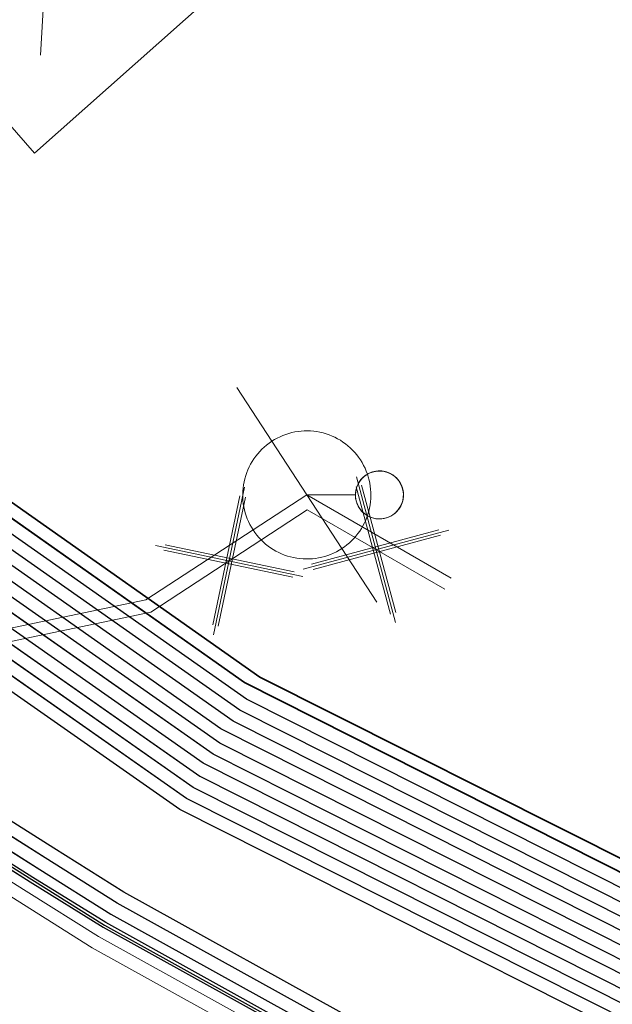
# Model space of a CAD drawing. Header units: metres. Extents: x -502 to 161, y -108 to 174.
# Tile 139 of 256: x -223.24 to -220.93, y -36.94 to -33.1. Entities that reach past the tile are written whole.
import ezdxf

# ---------------------------------------------------------------- set-up
doc = ezdxf.new("R2010")
doc.units = ezdxf.units.M
doc.header["$LTSCALE"] = 0.1
for name, color, linetype in [('BRI31-005.05-5p02-Koordinierung Lageplan 4. BA ZOB West 2022-06-15', 7, 'Continuous'), ('BRI31-005.06-5f07-Koordinierung Lageplan 4. BA ZOB Fernbusbahnh', 7, 'Continuous'), ('BRI32-005.02-5f05-Koordinierung Schemaplan 4 BA ZOB Teilbereich', 7, 'Continuous'), ('BRI32-005.03-5f06-Koordinierung Schemaplan 4 BA ZOB Teilbereich 2 Ost - Bahnhofsallee 2023-01-21', 7, 'Continuous')]:
    doc.layers.add(name, color=color, linetype=linetype)

# ---------------------------------------------------------------- blocks, each defined once
blk = doc.blocks.new('WP_LP-1020')
at = {"color": 7, "linetype": 'Continuous', "lineweight": 20, "transparency": 33554687}
for p, q in [((-0.8253, 0.8253), (0.8253, 0.8253)), ((-0.8253, -0.8253), (-0.8253, 0.8253)), ((0.8253, -0.8253), (0.8253, 0.8253)), ((-0.8253, -0.8253), (0.8253, -0.8253))]:
    blk.add_line(p, q, dxfattribs=at)
at = {"color": 1, "linetype": 'Continuous', "lineweight": 9, "true_color": 0xff0000, "transparency": 33554687}
for p, q in [((0, 0.649924), (0, 0.324962)), ((-0.554739, 0.55475), (-0.229777, 0.229788)), ((0.229777, 0.229788), (0.554739, 0.55475)), ((-0.324962, 0), (-0.649924, 0)), ((0.324962, 0), (0.649924, 0)), ((-0.229777, -0.229777), (-0.554739, -0.554739)), ((0.229777, -0.229777), (0.554739, -0.554739)), ((0, -0.324962), (0, -0.649924))]:
    blk.add_line(p, q, dxfattribs=at)
at = {"color": 7, "linetype": 'Continuous', "lineweight": 20, "transparency": 33554687}
blk.add_circle((0, 0), 0.272749, dxfattribs=at)
blk = doc.blocks.new('1016')
at = {"color": 7, "linetype": 'Continuous', "lineweight": 9, "transparency": 33554687}
for p, q in [((0.703072, 0.277444), (1.257444, -0.276928)), ((1.257444, 0.277444), (0.703072, -0.276928))]:
    blk.add_line(p, q, dxfattribs=at)
at = {"color": 2, "linetype": 'Continuous', "lineweight": 20, "true_color": 0xffff00, "transparency": 33554687}
for p, q in [((1.212401, 0.25319), (0.727326, -0.231885)), ((0.727326, 0.232401), (1.212401, -0.252674)), ((0.748114, 0.25319), (1.23319, -0.231885)), ((1.23319, 0.232401), (0.748114, -0.252674))]:
    blk.add_line(p, q, dxfattribs=at)

msp = doc.modelspace()

# ---------------------------------------------------------------- linework, layer by layer
at = {"layer": 'BRI31-005.05-5p02-Koordinierung Lageplan 4. BA ZOB West 2022-06-15', "color": 190, "linetype": 'Continuous', "lineweight": 18, "true_color": 0x7f00ff, "transparency": 33554687}
for p, q in [((-222.3945, -34.5373), (-221.8478, -35.3747)), ((-222.2578, -34.7467), (-221.9844, -35.1653)), ((-221.9311, -34.956), (-222.1211, -34.956))]:
    msp.add_line(p, q, dxfattribs=at)
at = {"layer": 'BRI31-005.05-5p02-Koordinierung Lageplan 4. BA ZOB West 2022-06-15', "color": 1, "linetype": 'Continuous', "lineweight": 25, "true_color": 0xff0000, "transparency": 33554687, "flags": 128}
msp.add_lwpolyline([(-225.3387, -11.2374), (-229.5957, -18.1714), (-229.0257, -20.8074), (-227.7997, -27.4074), (-227.6647, -27.9944), (-227.4477, -30.3544), (-224.2937, -35.5024), (-224.0217, -35.9484), (-223.2007, -36.4664), (-222.9157, -36.6434), (-217.6127, -39.5814), (-217.2307, -39.7354), (-214.0777, -39.1054), (-207.9547, -37.3244), (-207.4387, -36.8834), (-205.7427, -35.6354), (-202.5457, -34.9364), (-199.0767, -34.0634), (-192.6107, -32.7734), (-185.6937, -31.6434), (-180.2767, -30.7334), (-179.4717, -30.6334), (-178.4147, -30.7934), (-174.3807, -31.4324)], dxfattribs=at)
at = {"layer": 'BRI31-005.05-5p02-Koordinierung Lageplan 4. BA ZOB West 2022-06-15', "color": 250, "linetype": 'Continuous', "lineweight": 25, "true_color": 0x333333, "transparency": 33554687, "flags": 128}
for points in [[(-225.3307, -11.2434), (-229.5857, -18.1734), (-229.0157, -20.8054), (-227.7897, -27.4054), (-227.6547, -27.9934), (-227.4387, -30.3514), (-224.2857, -35.4974), (-224.0137, -35.9414), (-223.1947, -36.4574), (-222.9107, -36.6354), (-217.6077, -39.5724), (-217.2297, -39.7244), (-214.0807, -39.0964), (-207.9597, -37.3154), (-207.4447, -36.8754), (-205.7467, -35.6254), (-202.5487, -34.9274), (-199.0787, -34.0534), (-192.6127, -32.7634), (-185.6947, -31.6334), (-180.2787, -30.7234), (-179.4717, -30.6234), (-178.4137, -30.7834), (-174.3787, -31.4224)], [(-225.2907, -11.2734), (-229.5327, -18.1824), (-228.9667, -20.7954), (-227.7407, -27.3964), (-227.6047, -27.9884), (-227.3897, -30.3354), (-224.2587, -35.4464), (-223.9867, -35.8994), (-223.1627, -36.4184), (-222.8857, -36.5924), (-217.5837, -39.5284), (-217.0567, -39.7414), (-214.0687, -39.1454), (-207.9377, -37.3614), (-207.4157, -36.9154), (-205.7257, -35.6724), (-202.5377, -34.9764), (-199.0687, -34.1024), (-192.6037, -32.8124), (-185.6867, -31.6824), (-180.2717, -30.7724), (-179.4727, -30.6734), (-178.4207, -30.8324), (-177.8307, -31.0624)], [(-174.3647, -31.3244), (-178.3997, -30.6854), (-179.4697, -30.5234), (-180.2927, -30.6254), (-185.7107, -31.5354), (-192.6307, -32.6654), (-199.0987, -33.9554), (-202.5707, -34.8294), (-205.7887, -35.5314), (-207.5047, -36.7934), (-208.0037, -37.2234), (-214.1047, -38.9984), (-217.2137, -39.6184), (-217.5597, -39.4844), (-222.8607, -36.5494), (-223.1417, -36.3724), (-223.9597, -35.8574), (-224.2067, -35.4344), (-227.3407, -30.3194), (-227.5547, -27.9834), (-227.6917, -27.3874), (-228.9177, -20.7854), (-229.4797, -18.1914), (-225.2507, -11.3034)], [(-174.3717, -31.3734), (-178.4067, -30.7344), (-179.4707, -30.5734), (-180.2857, -30.6744), (-185.7027, -31.5844), (-192.6217, -32.7144), (-199.0887, -34.0044), (-202.5597, -34.8784), (-205.7677, -35.5784), (-207.4747, -36.8344), (-207.9817, -37.2694), (-214.0927, -39.0474), (-217.0437, -39.6364), (-217.5357, -39.4404), (-222.8357, -36.5064), (-223.1087, -36.3344), (-223.9327, -35.8154), (-224.1667, -35.4034), (-227.2917, -30.3034), (-227.5047, -27.9804), (-227.6427, -27.3784), (-228.8687, -20.7754), (-229.4267, -18.2004), (-225.2107, -11.3334)], [(-178.2347, -30.0544), (-179.1357, -29.8924), (-180.3637, -30.1044), (-186.0237, -31.1244), (-193.0907, -32.3544), (-199.2367, -33.3944), (-200.6857, -33.7654), (-202.8467, -34.2434), (-206.2057, -35.0734), (-208.3897, -36.7434), (-214.3777, -38.5134), (-216.5857, -38.7694), (-217.3127, -38.8554), (-222.6167, -36.1834), (-223.7887, -35.3634), (-226.8857, -30.1354), (-227.0657, -27.9414), (-227.1787, -27.2534), (-228.4947, -20.5034), (-229.0277, -18.0634), (-224.7607, -11.6114)], [(-178.2447, -30.1034), (-179.1357, -29.9434), (-180.3547, -30.1534), (-186.0147, -31.1734), (-193.0827, -32.4034), (-199.2267, -33.4434), (-200.6627, -33.8124), (-202.8357, -34.2924), (-206.1837, -35.1194), (-208.3667, -36.7884), (-214.3677, -38.5624), (-216.5857, -38.8194), (-217.1447, -38.8844), (-222.5907, -36.1404), (-223.7507, -35.3284), (-226.8367, -30.1194), (-227.0157, -27.9374), (-227.1297, -27.2434), (-228.4457, -20.4934), (-228.9747, -18.0734), (-224.7217, -11.6424)], [(-178.2547, -30.1524), (-179.1357, -29.9944), (-180.3457, -30.2024), (-186.0057, -31.2224), (-193.0747, -32.4524), (-199.2167, -33.4924), (-200.6567, -33.8604), (-202.8157, -34.3414), (-206.1617, -35.1654), (-208.3437, -36.8334), (-214.3577, -38.6114), (-216.5757, -38.8684), (-216.9747, -38.9144), (-217.1357, -38.8334), (-222.5647, -36.0974), (-223.7127, -35.2934), (-226.7877, -30.1034), (-226.9657, -27.9334), (-227.0807, -27.2334), (-228.3967, -20.4834), (-228.9217, -18.0834), (-224.6827, -11.6734)], [(-224.6437, -11.7044), (-228.8687, -18.0934), (-228.3477, -20.4734), (-227.0317, -27.2234), (-226.9157, -27.9294), (-226.7387, -30.0874), (-223.6747, -35.2584), (-222.5387, -36.0544), (-217.2887, -38.7014), (-216.6117, -38.6224), (-214.4077, -38.3664), (-208.4587, -36.6084), (-206.2717, -34.9354), (-202.8797, -34.0964), (-200.7457, -33.6254), (-199.2667, -33.2474), (-193.1147, -32.2074), (-186.0507, -30.9774), (-180.3907, -29.9574), (-179.1357, -29.7394), (-178.2047, -29.9074)], [(-178.2147, -29.9564), (-179.1357, -29.7904), (-180.3817, -30.0064), (-186.0417, -31.0264), (-193.1067, -32.2564), (-199.2567, -33.2964), (-200.7597, -33.6794), (-202.8687, -34.1454), (-206.2497, -34.9814), (-208.4357, -36.6534), (-214.3977, -38.4154), (-217.1177, -38.7314), (-222.5257, -36.0034), (-223.6367, -35.2234), (-226.6897, -30.0714), (-226.8657, -27.9254), (-226.9827, -27.2134), (-228.2987, -20.4634), (-228.8157, -18.1034), (-224.6047, -11.7354)], [(-178.2247, -30.0054), (-179.1357, -29.8414), (-180.3727, -30.0554), (-186.0327, -31.0754), (-193.0987, -32.3054), (-199.2467, -33.3454), (-200.7697, -33.7334), (-202.8577, -34.1944), (-206.2277, -35.0274), (-208.4127, -36.6984), (-214.3877, -38.4644), (-216.6287, -38.7244), (-216.9477, -38.7614), (-217.1087, -38.6784), (-222.4867, -35.9684), (-223.5987, -35.1884), (-226.6407, -30.0554), (-226.8157, -27.9214), (-226.9337, -27.2034), (-228.2497, -20.4534), (-228.7627, -18.1134), (-224.5657, -11.7664)], [(-178.1847, -29.8094), (-179.1357, -29.6374), (-180.4087, -29.8594), (-186.0687, -30.8794), (-193.1307, -32.1094), (-199.2867, -33.1494), (-202.9127, -33.9494), (-206.3377, -34.7974), (-208.5277, -36.4734), (-214.4377, -38.2194), (-216.6027, -38.4714), (-217.2647, -38.5434), (-222.4607, -35.9254), (-223.5607, -35.1534), (-226.5917, -30.0394), (-226.7657, -27.9174), (-226.8847, -27.1934), (-228.2007, -20.4434), (-228.7097, -18.1234), (-224.5267, -11.7974)], [(-178.1947, -29.8584), (-179.1357, -29.6884), (-180.3997, -29.9084), (-186.0597, -30.9284), (-193.1227, -32.1584), (-199.2767, -33.1984), (-202.9017, -33.9984), (-206.3157, -34.8434), (-208.5047, -36.5184), (-214.4277, -38.2684), (-217.0907, -38.5784), (-222.4567, -35.8684), (-223.5227, -35.1184), (-226.5427, -30.0234), (-226.7157, -27.9134), (-226.8357, -27.1844), (-228.1517, -20.4334), (-228.6567, -18.1334), (-224.4877, -11.8284)], [(-200.2857, -36.5834), (-199.6747, -35.4934), (-199.5557, -34.9334), (-199.7607, -34.1634), (-200.1017, -33.7834), (-200.6467, -33.5734), (-201.0147, -33.6334), (-202.8907, -34.0474), (-206.2937, -34.8894), (-208.4817, -36.5634), (-214.4177, -38.3174), (-216.6047, -38.5714), (-216.9147, -38.6074), (-217.0817, -38.5234), (-222.4087, -35.8394), (-223.4847, -35.0834), (-226.4937, -30.0074), (-226.6657, -27.9094), (-226.7867, -27.1734), (-228.1027, -20.4234), (-228.6037, -18.1434), (-224.4487, -11.8594)], [(-178.1657, -29.7114), (-179.1357, -29.5354), (-180.4267, -29.7614), (-186.0867, -30.7814), (-193.1467, -32.0114), (-199.3047, -33.0514), (-202.9357, -33.8514), (-206.3817, -34.7054), (-208.5737, -36.3834), (-214.4577, -38.1214), (-216.9157, -38.4004), (-217.0637, -38.4194), (-217.1517, -38.4314), (-222.3827, -35.7964), (-223.4467, -35.0484), (-226.4447, -29.9914), (-226.6157, -27.9054), (-226.7377, -27.1634), (-228.0537, -20.4134), (-228.5507, -18.1534), (-224.4097, -11.8904)], [(-178.1747, -29.7604), (-179.1357, -29.5864), (-180.4177, -29.8104), (-186.0777, -30.8304), (-193.1387, -32.0604), (-199.2967, -33.1004), (-202.9237, -33.9004), (-206.3597, -34.7514), (-208.5507, -36.4284), (-214.4477, -38.1704), (-216.9837, -38.4594), (-217.1887, -38.3564), (-222.3567, -35.7534), (-223.4087, -35.0134), (-226.3957, -29.9754), (-226.5657, -27.9014), (-226.6887, -27.1534), (-228.0047, -20.4034), (-228.4977, -18.1634), (-224.3707, -11.9214)]]:
    msp.add_lwpolyline(points, dxfattribs=at)
at = {"layer": 'BRI31-005.05-5p02-Koordinierung Lageplan 4. BA ZOB West 2022-06-15', "color": 114, "linetype": 'Continuous', "lineweight": 25, "true_color": 0x00994c, "transparency": 33554687, "flags": 128}
msp.add_lwpolyline([(-174.3777, -31.4124), (-178.4117, -30.7734), (-179.4707, -30.6134), (-180.2797, -30.7134), (-185.6977, -31.6244), (-192.6137, -32.7544), (-199.0817, -34.0444), (-202.5497, -34.9164), (-205.7517, -35.6174), (-207.4517, -36.8684), (-207.9637, -37.3064), (-214.0827, -39.0854), (-217.2287, -39.7144), (-217.6047, -39.5634), (-222.9057, -36.6254), (-223.1907, -36.4494), (-224.0077, -35.9334), (-224.2767, -35.4914), (-227.4277, -30.3474), (-227.6447, -27.9914), (-227.7807, -27.4034), (-229.0067, -20.8034), (-229.5747, -18.1744), (-225.3227, -11.2494)], dxfattribs=at)
at = {"layer": 'BRI31-005.05-5p02-Koordinierung Lageplan 4. BA ZOB West 2022-06-15', "color": 190, "linetype": 'Continuous', "lineweight": 35, "true_color": 0x7f00ff, "transparency": 33554687, "flags": 128}
for points in [[(-178.1477, -29.6134), (-179.1357, -29.4334), (-180.4447, -29.6634), (-186.1047, -30.6834), (-193.1627, -31.9134), (-199.3207, -32.9534), (-202.9597, -33.7534), (-206.4257, -34.6134), (-208.6197, -36.2934), (-214.4777, -38.0234), (-217.0457, -38.3154), (-217.1367, -38.3264), (-222.3647, -35.6884), (-223.3707, -34.9784), (-226.3467, -29.9594), (-226.5157, -27.8974), (-226.6397, -27.1434), (-227.9557, -20.3934), (-228.4447, -18.1734), (-224.3317, -11.9524)], [(-178.1567, -29.6624), (-179.1357, -29.4844), (-180.4357, -29.7124), (-186.0957, -30.7324), (-193.1547, -31.9624), (-199.3127, -33.0024), (-202.9477, -33.8024), (-206.4037, -34.6594), (-208.5967, -36.3384), (-214.4677, -38.0724), (-216.9517, -38.3544), (-222.3047, -35.6674), (-223.3327, -34.9434), (-226.2977, -29.9434), (-226.4657, -27.8934), (-226.5907, -27.1334), (-227.9067, -20.3834), (-228.3917, -18.1834), (-224.2927, -11.9834)]]:
    msp.add_lwpolyline(points, dxfattribs=at)
at = {"layer": 'BRI31-005.05-5p02-Koordinierung Lageplan 4. BA ZOB West 2022-06-15', "color": 7, "linetype": 'Continuous', "lineweight": 13, "transparency": 33554687, "flags": 128}
for points in [[(-174.4567, -31.9734), (-178.4767, -31.2244), (-179.4807, -31.0734), (-180.2157, -31.1644), (-185.6227, -32.0744), (-192.5317, -33.2044), (-198.9887, -34.4944), (-202.5047, -35.1234), (-205.6627, -35.8134), (-207.8937, -37.4534), (-214.0447, -39.2434), (-217.2537, -39.8834), (-222.9587, -36.7234), (-224.0877, -36.0134), (-227.5367, -30.3834), (-227.7547, -28.0034), (-227.8877, -27.4234), (-229.1137, -20.8234)], [(-174.4497, -31.9244), (-178.4697, -31.1754), (-179.4797, -31.0234), (-180.2227, -31.1154), (-185.6307, -32.0254), (-192.5407, -33.1554), (-198.9987, -34.4454), (-202.5267, -35.0254), (-205.7047, -35.7194), (-207.3857, -36.9554), (-207.9157, -37.4074), (-214.0567, -39.1944), (-217.2457, -39.8304), (-222.9347, -36.6794), (-223.2167, -36.5024), (-224.0507, -35.9774), (-227.4877, -30.3674), (-227.7047, -27.9984), (-227.8387, -27.4144), (-229.0647, -20.8144)]]:
    msp.add_lwpolyline(points, dxfattribs=at)
at = {"layer": 'BRI31-005.05-5p02-Koordinierung Lageplan 4. BA ZOB West 2022-06-15', "color": 190, "linetype": 'Continuous', "lineweight": 18, "true_color": 0x7f00ff, "transparency": 33554687, "flags": 128}
for points in [[(-221.9844, -35.1653, 0.414393), (-221.9117, -34.8192), (-221.9117, -34.8192, 0.414393), (-222.2578, -34.7467), (-222.2578, -34.7467)], [(-222.2578, -34.7467, 0.414393), (-222.3306, -35.0928, 0.414393), (-221.9844, -35.1653)], [(-221.9315, -34.956, 0.668177), (-221.7713, -35.0224, 0.668177), (-221.8376, -34.8622)], [(-221.7438, -34.956, 0.668179), (-221.904, -34.8897, 0.668179), (-221.8376, -35.0498)], [(-221.8376, -34.8624), (-221.8376, -34.8624, 0.668179), (-221.9038, -35.0221), (-221.9038, -35.0221, 0.668179), (-221.7441, -34.956)], [(-221.8376, -35.0495, 0.668177), (-221.7716, -34.8899, 0.668177), (-221.9311, -34.956)]]:
    msp.add_lwpolyline(points, format="xyb", dxfattribs=at)
for points in [[(-221.5571, -35.281), (-222.1211, -34.956), (-222.7491, -35.366), (-225.3561, -35.912), (-237.7501, -38.791), (-247.3871, -41.063), (-259.2661, -43.76), (-259.9631, -44.185)], [(-259.9631, -44.185), (-259.2661, -43.76), (-247.3871, -41.063), (-237.7501, -38.791), (-225.3561, -35.912), (-222.7491, -35.366), (-222.1211, -34.956), (-221.5571, -35.281)]]:
    msp.add_lwpolyline(points, dxfattribs=at)
at = {"layer": 'BRI31-005.05-5p02-Koordinierung Lageplan 4. BA ZOB West 2022-06-15', "color": 255, "linetype": 'Continuous', "lineweight": 13, "transparency": 33554687, "flags": 128}
msp.add_lwpolyline([(-221.5821, -35.3243), (-222.1195, -35.0146), (-222.7297, -35.413), (-225.3453, -35.9608), (-237.7387, -38.8397), (-247.3758, -41.1117), (-259.2471, -43.8069), (-259.9371, -44.2277)], dxfattribs=at)
at = {"layer": 'BRI31-005.06-5f07-Koordinierung Lageplan 4. BA ZOB Fernbusbahnh', "color": 190, "linetype": 'Continuous', "lineweight": 13, "true_color": 0x7f00ff, "transparency": 33554687}
for p, q in [((-222.3945, -34.5373), (-221.8478, -35.3747)), ((-222.2578, -34.7467), (-221.9844, -35.1653)), ((-221.9311, -34.956), (-222.1211, -34.956))]:
    msp.add_line(p, q, dxfattribs=at)
at = {"layer": 'BRI31-005.06-5f07-Koordinierung Lageplan 4. BA ZOB Fernbusbahnh', "color": 1, "linetype": 'Continuous', "lineweight": 20, "true_color": 0xff0000, "transparency": 33554687, "flags": 128}
msp.add_lwpolyline([(-225.3387, -11.2374), (-229.5957, -18.1714), (-229.0257, -20.8074), (-227.7997, -27.4074), (-227.6647, -27.9944), (-227.4477, -30.3544), (-224.2937, -35.5024), (-224.0217, -35.9484), (-223.2007, -36.4664), (-222.9157, -36.6434), (-217.6127, -39.5814), (-217.2307, -39.7354), (-214.0777, -39.1054), (-207.9547, -37.3244), (-207.4387, -36.8834), (-205.7427, -35.6354), (-202.5457, -34.9364), (-199.0767, -34.0634), (-192.6107, -32.7734), (-185.6937, -31.6434), (-180.2767, -30.7334), (-179.4717, -30.6334), (-178.4147, -30.7934), (-174.3807, -31.4324)], dxfattribs=at)
at = {"layer": 'BRI31-005.06-5f07-Koordinierung Lageplan 4. BA ZOB Fernbusbahnh', "color": 250, "linetype": 'Continuous', "lineweight": 20, "true_color": 0x333333, "transparency": 33554687, "flags": 128}
for points in [[(-225.3307, -11.2434), (-229.5857, -18.1734), (-229.0157, -20.8054), (-227.7897, -27.4054), (-227.6547, -27.9934), (-227.4387, -30.3514), (-224.2857, -35.4974), (-224.0137, -35.9414), (-223.1947, -36.4574), (-222.9107, -36.6354), (-217.6077, -39.5724), (-217.2297, -39.7244), (-214.0807, -39.0964), (-207.9597, -37.3154), (-207.4447, -36.8754), (-205.7467, -35.6254), (-202.5487, -34.9274), (-199.0787, -34.0534), (-192.6127, -32.7634), (-185.6947, -31.6334), (-180.2787, -30.7234), (-179.4717, -30.6234), (-178.4137, -30.7834), (-174.3787, -31.4224)], [(-225.2907, -11.2734), (-229.5327, -18.1824), (-228.9667, -20.7954), (-227.7407, -27.3964), (-227.6047, -27.9884), (-227.3897, -30.3354), (-224.2587, -35.4464), (-223.9867, -35.8994), (-223.1627, -36.4184), (-222.8857, -36.5924), (-217.5837, -39.5284), (-217.0567, -39.7414), (-214.0687, -39.1454), (-207.9377, -37.3614), (-207.4157, -36.9154), (-205.7257, -35.6724), (-202.5377, -34.9764), (-199.0687, -34.1024), (-192.6037, -32.8124), (-185.6867, -31.6824), (-180.2717, -30.7724), (-179.4727, -30.6734), (-178.4207, -30.8324), (-177.8307, -31.0624)], [(-174.3647, -31.3244), (-178.3997, -30.6854), (-179.4697, -30.5234), (-180.2927, -30.6254), (-185.7107, -31.5354), (-192.6307, -32.6654), (-199.0987, -33.9554), (-202.5707, -34.8294), (-205.7887, -35.5314), (-207.5047, -36.7934), (-208.0037, -37.2234), (-214.1047, -38.9984), (-217.2137, -39.6184), (-217.5597, -39.4844), (-222.8607, -36.5494), (-223.1417, -36.3724), (-223.9597, -35.8574), (-224.2067, -35.4344), (-227.3407, -30.3194), (-227.5547, -27.9834), (-227.6917, -27.3874), (-228.9177, -20.7854), (-229.4797, -18.1914), (-225.2507, -11.3034)], [(-174.3717, -31.3734), (-178.4067, -30.7344), (-179.4707, -30.5734), (-180.2857, -30.6744), (-185.7027, -31.5844), (-192.6217, -32.7144), (-199.0887, -34.0044), (-202.5597, -34.8784), (-205.7677, -35.5784), (-207.4747, -36.8344), (-207.9817, -37.2694), (-214.0927, -39.0474), (-217.0437, -39.6364), (-217.5357, -39.4404), (-222.8357, -36.5064), (-223.1087, -36.3344), (-223.9327, -35.8154), (-224.1667, -35.4034), (-227.2917, -30.3034), (-227.5047, -27.9804), (-227.6427, -27.3784), (-228.8687, -20.7754), (-229.4267, -18.2004), (-225.2107, -11.3334)], [(-178.2347, -30.0544), (-179.1357, -29.8924), (-180.3637, -30.1044), (-186.0237, -31.1244), (-193.0907, -32.3544), (-199.2367, -33.3944), (-200.6857, -33.7654), (-202.8467, -34.2434), (-206.2057, -35.0734), (-208.3897, -36.7434), (-214.3777, -38.5134), (-216.5857, -38.7694), (-217.3127, -38.8554), (-222.6167, -36.1834), (-223.7887, -35.3634), (-226.8857, -30.1354), (-227.0657, -27.9414), (-227.1787, -27.2534), (-228.4947, -20.5034), (-229.0277, -18.0634), (-224.7607, -11.6114)], [(-178.2447, -30.1034), (-179.1357, -29.9434), (-180.3547, -30.1534), (-186.0147, -31.1734), (-193.0827, -32.4034), (-199.2267, -33.4434), (-200.6627, -33.8124), (-202.8357, -34.2924), (-206.1837, -35.1194), (-208.3667, -36.7884), (-214.3677, -38.5624), (-216.5857, -38.8194), (-217.1447, -38.8844), (-222.5907, -36.1404), (-223.7507, -35.3284), (-226.8367, -30.1194), (-227.0157, -27.9374), (-227.1297, -27.2434), (-228.4457, -20.4934), (-228.9747, -18.0734), (-224.7217, -11.6424)], [(-178.2547, -30.1524), (-179.1357, -29.9944), (-180.3457, -30.2024), (-186.0057, -31.2224), (-193.0747, -32.4524), (-199.2167, -33.4924), (-200.6567, -33.8604), (-202.8157, -34.3414), (-206.1617, -35.1654), (-208.3437, -36.8334), (-214.3577, -38.6114), (-216.5757, -38.8684), (-216.9747, -38.9144), (-217.1357, -38.8334), (-222.5647, -36.0974), (-223.7127, -35.2934), (-226.7877, -30.1034), (-226.9657, -27.9334), (-227.0807, -27.2334), (-228.3967, -20.4834), (-228.9217, -18.0834), (-224.6827, -11.6734)], [(-224.6437, -11.7044), (-228.8687, -18.0934), (-228.3477, -20.4734), (-227.0317, -27.2234), (-226.9157, -27.9294), (-226.7387, -30.0874), (-223.6747, -35.2584), (-222.5387, -36.0544), (-217.2887, -38.7014), (-216.6117, -38.6224), (-214.4077, -38.3664), (-208.4587, -36.6084), (-206.2717, -34.9354), (-202.8797, -34.0964), (-200.7457, -33.6254), (-199.2667, -33.2474), (-193.1147, -32.2074), (-186.0507, -30.9774), (-180.3907, -29.9574), (-179.1357, -29.7394), (-178.2047, -29.9074)], [(-178.2147, -29.9564), (-179.1357, -29.7904), (-180.3817, -30.0064), (-186.0417, -31.0264), (-193.1067, -32.2564), (-199.2567, -33.2964), (-200.7597, -33.6794), (-202.8687, -34.1454), (-206.2497, -34.9814), (-208.4357, -36.6534), (-214.3977, -38.4154), (-217.1177, -38.7314), (-222.5257, -36.0034), (-223.6367, -35.2234), (-226.6897, -30.0714), (-226.8657, -27.9254), (-226.9827, -27.2134), (-228.2987, -20.4634), (-228.8157, -18.1034), (-224.6047, -11.7354)], [(-178.2247, -30.0054), (-179.1357, -29.8414), (-180.3727, -30.0554), (-186.0327, -31.0754), (-193.0987, -32.3054), (-199.2467, -33.3454), (-200.7697, -33.7334), (-202.8577, -34.1944), (-206.2277, -35.0274), (-208.4127, -36.6984), (-214.3877, -38.4644), (-216.6287, -38.7244), (-216.9477, -38.7614), (-217.1087, -38.6784), (-222.4867, -35.9684), (-223.5987, -35.1884), (-226.6407, -30.0554), (-226.8157, -27.9214), (-226.9337, -27.2034), (-228.2497, -20.4534), (-228.7627, -18.1134), (-224.5657, -11.7664)], [(-178.1847, -29.8094), (-179.1357, -29.6374), (-180.4087, -29.8594), (-186.0687, -30.8794), (-193.1307, -32.1094), (-199.2867, -33.1494), (-202.9127, -33.9494), (-206.3377, -34.7974), (-208.5277, -36.4734), (-214.4377, -38.2194), (-216.6027, -38.4714), (-217.2647, -38.5434), (-222.4607, -35.9254), (-223.5607, -35.1534), (-226.5917, -30.0394), (-226.7657, -27.9174), (-226.8847, -27.1934), (-228.2007, -20.4434), (-228.7097, -18.1234), (-224.5267, -11.7974)], [(-178.1947, -29.8584), (-179.1357, -29.6884), (-180.3997, -29.9084), (-186.0597, -30.9284), (-193.1227, -32.1584), (-199.2767, -33.1984), (-202.9017, -33.9984), (-206.3157, -34.8434), (-208.5047, -36.5184), (-214.4277, -38.2684), (-217.0907, -38.5784), (-222.4567, -35.8684), (-223.5227, -35.1184), (-226.5427, -30.0234), (-226.7157, -27.9134), (-226.8357, -27.1844), (-228.1517, -20.4334), (-228.6567, -18.1334), (-224.4877, -11.8284)], [(-200.2857, -36.5834), (-199.6747, -35.4934), (-199.5557, -34.9334), (-199.7607, -34.1634), (-200.1017, -33.7834), (-200.6467, -33.5734), (-201.0147, -33.6334), (-202.8907, -34.0474), (-206.2937, -34.8894), (-208.4817, -36.5634), (-214.4177, -38.3174), (-216.6047, -38.5714), (-216.9147, -38.6074), (-217.0817, -38.5234), (-222.4087, -35.8394), (-223.4847, -35.0834), (-226.4937, -30.0074), (-226.6657, -27.9094), (-226.7867, -27.1734), (-228.1027, -20.4234), (-228.6037, -18.1434), (-224.4487, -11.8594)], [(-178.1657, -29.7114), (-179.1357, -29.5354), (-180.4267, -29.7614), (-186.0867, -30.7814), (-193.1467, -32.0114), (-199.3047, -33.0514), (-202.9357, -33.8514), (-206.3817, -34.7054), (-208.5737, -36.3834), (-214.4577, -38.1214), (-216.9157, -38.4004), (-217.0637, -38.4194), (-217.1517, -38.4314), (-222.3827, -35.7964), (-223.4467, -35.0484), (-226.4447, -29.9914), (-226.6157, -27.9054), (-226.7377, -27.1634), (-228.0537, -20.4134), (-228.5507, -18.1534), (-224.4097, -11.8904)], [(-178.1747, -29.7604), (-179.1357, -29.5864), (-180.4177, -29.8104), (-186.0777, -30.8304), (-193.1387, -32.0604), (-199.2967, -33.1004), (-202.9237, -33.9004), (-206.3597, -34.7514), (-208.5507, -36.4284), (-214.4477, -38.1704), (-216.9837, -38.4594), (-217.1887, -38.3564), (-222.3567, -35.7534), (-223.4087, -35.0134), (-226.3957, -29.9754), (-226.5657, -27.9014), (-226.6887, -27.1534), (-228.0047, -20.4034), (-228.4977, -18.1634), (-224.3707, -11.9214)]]:
    msp.add_lwpolyline(points, dxfattribs=at)
at = {"layer": 'BRI31-005.06-5f07-Koordinierung Lageplan 4. BA ZOB Fernbusbahnh', "color": 114, "linetype": 'Continuous', "lineweight": 20, "true_color": 0x00994c, "transparency": 33554687, "flags": 128}
msp.add_lwpolyline([(-174.3777, -31.4124), (-178.4117, -30.7734), (-179.4707, -30.6134), (-180.2797, -30.7134), (-185.6977, -31.6244), (-192.6137, -32.7544), (-199.0817, -34.0444), (-202.5497, -34.9164), (-205.7517, -35.6174), (-207.4517, -36.8684), (-207.9637, -37.3064), (-214.0827, -39.0854), (-217.2287, -39.7144), (-217.6047, -39.5634), (-222.9057, -36.6254), (-223.1907, -36.4494), (-224.0077, -35.9334), (-224.2767, -35.4914), (-227.4277, -30.3474), (-227.6447, -27.9914), (-227.7807, -27.4034), (-229.0067, -20.8034), (-229.5747, -18.1744), (-225.3227, -11.2494)], dxfattribs=at)
at = {"layer": 'BRI31-005.06-5f07-Koordinierung Lageplan 4. BA ZOB Fernbusbahnh', "color": 190, "linetype": 'Continuous', "lineweight": 30, "true_color": 0x7f00ff, "transparency": 33554687, "flags": 128}
for points in [[(-178.1477, -29.6134), (-179.1357, -29.4334), (-180.4447, -29.6634), (-186.1047, -30.6834), (-193.1627, -31.9134), (-199.3207, -32.9534), (-202.9597, -33.7534), (-206.4257, -34.6134), (-208.6197, -36.2934), (-214.4777, -38.0234), (-217.0457, -38.3154), (-217.1367, -38.3264), (-222.3647, -35.6884), (-223.3707, -34.9784), (-226.3467, -29.9594), (-226.5157, -27.8974), (-226.6397, -27.1434), (-227.9557, -20.3934), (-228.4447, -18.1734), (-224.3317, -11.9524)], [(-178.1567, -29.6624), (-179.1357, -29.4844), (-180.4357, -29.7124), (-186.0957, -30.7324), (-193.1547, -31.9624), (-199.3127, -33.0024), (-202.9477, -33.8024), (-206.4037, -34.6594), (-208.5967, -36.3384), (-214.4677, -38.0724), (-216.9517, -38.3544), (-222.3047, -35.6674), (-223.3327, -34.9434), (-226.2977, -29.9434), (-226.4657, -27.8934), (-226.5907, -27.1334), (-227.9067, -20.3834), (-228.3917, -18.1834), (-224.2927, -11.9834)]]:
    msp.add_lwpolyline(points, dxfattribs=at)
at = {"layer": 'BRI31-005.06-5f07-Koordinierung Lageplan 4. BA ZOB Fernbusbahnh', "color": 7, "linetype": 'Continuous', "lineweight": 9, "transparency": 33554687, "flags": 128}
for points in [[(-174.4567, -31.9734), (-178.4767, -31.2244), (-179.4807, -31.0734), (-180.2157, -31.1644), (-185.6227, -32.0744), (-192.5317, -33.2044), (-198.9887, -34.4944), (-202.5047, -35.1234), (-205.6627, -35.8134), (-207.8937, -37.4534), (-214.0447, -39.2434), (-217.2537, -39.8834), (-222.9587, -36.7234), (-224.0877, -36.0134), (-227.5367, -30.3834), (-227.7547, -28.0034), (-227.8877, -27.4234), (-229.1137, -20.8234)], [(-174.4497, -31.9244), (-178.4697, -31.1754), (-179.4797, -31.0234), (-180.2227, -31.1154), (-185.6307, -32.0254), (-192.5407, -33.1554), (-198.9987, -34.4454), (-202.5267, -35.0254), (-205.7047, -35.7194), (-207.3857, -36.9554), (-207.9157, -37.4074), (-214.0567, -39.1944), (-217.2457, -39.8304), (-222.9347, -36.6794), (-223.2167, -36.5024), (-224.0507, -35.9774), (-227.4877, -30.3674), (-227.7047, -27.9984), (-227.8387, -27.4144), (-229.0647, -20.8144)]]:
    msp.add_lwpolyline(points, dxfattribs=at)
at = {"layer": 'BRI31-005.06-5f07-Koordinierung Lageplan 4. BA ZOB Fernbusbahnh', "color": 190, "linetype": 'Continuous', "lineweight": 13, "true_color": 0x7f00ff, "transparency": 33554687, "flags": 128}
for points in [[(-221.9844, -35.1653, 0.414393), (-221.9117, -34.8192), (-221.9117, -34.8192, 0.414393), (-222.2578, -34.7467), (-222.2578, -34.7467)], [(-222.2578, -34.7467, 0.414393), (-222.3306, -35.0928, 0.414393), (-221.9844, -35.1653)], [(-221.9315, -34.956, 0.668177), (-221.7713, -35.0224, 0.668177), (-221.8376, -34.8622)], [(-221.7438, -34.956, 0.668179), (-221.904, -34.8897, 0.668179), (-221.8376, -35.0498)], [(-221.8376, -34.8624), (-221.8376, -34.8624, 0.668179), (-221.9038, -35.0221), (-221.9038, -35.0221, 0.668179), (-221.7441, -34.956)], [(-221.8376, -35.0495, 0.668177), (-221.7716, -34.8899, 0.668177), (-221.9311, -34.956)]]:
    msp.add_lwpolyline(points, format="xyb", dxfattribs=at)
for points in [[(-221.5571, -35.281), (-222.1211, -34.956), (-222.7491, -35.366), (-225.3561, -35.912), (-237.7501, -38.791), (-247.3871, -41.063), (-259.2661, -43.76), (-259.9631, -44.185)], [(-259.9631, -44.185), (-259.2661, -43.76), (-247.3871, -41.063), (-237.7501, -38.791), (-225.3561, -35.912), (-222.7491, -35.366), (-222.1211, -34.956), (-221.5571, -35.281)]]:
    msp.add_lwpolyline(points, dxfattribs=at)
at = {"layer": 'BRI31-005.06-5f07-Koordinierung Lageplan 4. BA ZOB Fernbusbahnh', "color": 255, "linetype": 'Continuous', "lineweight": 9, "transparency": 33554687, "flags": 128}
msp.add_lwpolyline([(-221.5821, -35.3243), (-222.1195, -35.0146), (-222.7297, -35.413), (-225.3453, -35.9608), (-237.7387, -38.8397), (-247.3758, -41.1117), (-259.2471, -43.8069), (-259.9371, -44.2277)], dxfattribs=at)
at = {"layer": 'BRI32-005.02-5f05-Koordinierung Schemaplan 4 BA ZOB Teilbereich', "color": 250, "linetype": 'Continuous', "lineweight": 25, "true_color": 0x333333, "transparency": 33554687, "flags": 128}
for points in [[(-174.3647, -31.3244), (-178.3997, -30.6854), (-179.4697, -30.5234), (-180.2927, -30.6254), (-185.7107, -31.5354), (-192.6307, -32.6654), (-199.0987, -33.9554), (-202.5707, -34.8294), (-205.7887, -35.5314), (-207.5047, -36.7934), (-208.0037, -37.2234), (-214.1047, -38.9984), (-217.2137, -39.6184), (-217.5597, -39.4844), (-222.8607, -36.5494), (-223.1417, -36.3724), (-223.9597, -35.8574), (-224.2067, -35.4344), (-227.3407, -30.3194), (-227.5547, -27.9834), (-227.6917, -27.3874), (-228.9177, -20.7854), (-229.4797, -18.1914), (-225.2507, -11.3034)], [(-174.3717, -31.3734), (-178.4067, -30.7344), (-179.4707, -30.5734), (-180.2857, -30.6744), (-185.7027, -31.5844), (-192.6217, -32.7144), (-199.0887, -34.0044), (-202.5597, -34.8784), (-205.7677, -35.5784), (-207.4747, -36.8344), (-207.9817, -37.2694), (-214.0927, -39.0474), (-217.0437, -39.6364), (-217.5357, -39.4404), (-222.8357, -36.5064), (-223.1087, -36.3344), (-223.9327, -35.8154), (-224.1667, -35.4034), (-227.2917, -30.3034), (-227.5047, -27.9804), (-227.6427, -27.3784), (-228.8687, -20.7754), (-229.4267, -18.2004), (-225.2107, -11.3334)], [(-178.2347, -30.0544), (-179.1357, -29.8924), (-180.3637, -30.1044), (-186.0237, -31.1244), (-193.0907, -32.3544), (-199.2367, -33.3944), (-200.6857, -33.7654), (-202.8467, -34.2434), (-206.2057, -35.0734), (-208.3897, -36.7434), (-214.3777, -38.5134), (-216.5857, -38.7694), (-217.3127, -38.8554), (-222.6167, -36.1834), (-223.7887, -35.3634), (-226.8857, -30.1354), (-227.0657, -27.9414), (-227.1787, -27.2534), (-228.4947, -20.5034), (-229.0277, -18.0634), (-224.7607, -11.6114)], [(-178.2447, -30.1034), (-179.1357, -29.9434), (-180.3547, -30.1534), (-186.0147, -31.1734), (-193.0827, -32.4034), (-199.2267, -33.4434), (-200.6627, -33.8124), (-202.8357, -34.2924), (-206.1837, -35.1194), (-208.3667, -36.7884), (-214.3677, -38.5624), (-216.5857, -38.8194), (-217.1447, -38.8844), (-222.5907, -36.1404), (-223.7507, -35.3284), (-226.8367, -30.1194), (-227.0157, -27.9374), (-227.1297, -27.2434), (-228.4457, -20.4934), (-228.9747, -18.0734), (-224.7217, -11.6424)], [(-178.2547, -30.1524), (-179.1357, -29.9944), (-180.3457, -30.2024), (-186.0057, -31.2224), (-193.0747, -32.4524), (-199.2167, -33.4924), (-200.6567, -33.8604), (-202.8157, -34.3414), (-206.1617, -35.1654), (-208.3437, -36.8334), (-214.3577, -38.6114), (-216.5757, -38.8684), (-216.9747, -38.9144), (-217.1357, -38.8334), (-222.5647, -36.0974), (-223.7127, -35.2934), (-226.7877, -30.1034), (-226.9657, -27.9334), (-227.0807, -27.2334), (-228.3967, -20.4834), (-228.9217, -18.0834), (-224.6827, -11.6734)], [(-224.6437, -11.7044), (-228.8687, -18.0934), (-228.3477, -20.4734), (-227.0317, -27.2234), (-226.9157, -27.9294), (-226.7387, -30.0874), (-223.6747, -35.2584), (-222.5387, -36.0544), (-217.2887, -38.7014), (-216.6117, -38.6224), (-214.4077, -38.3664), (-208.4587, -36.6084), (-206.2717, -34.9354), (-202.8797, -34.0964), (-200.7457, -33.6254), (-199.2667, -33.2474), (-193.1147, -32.2074), (-186.0507, -30.9774), (-180.3907, -29.9574), (-179.1357, -29.7394), (-178.2047, -29.9074)], [(-178.2147, -29.9564), (-179.1357, -29.7904), (-180.3817, -30.0064), (-186.0417, -31.0264), (-193.1067, -32.2564), (-199.2567, -33.2964), (-200.7597, -33.6794), (-202.8687, -34.1454), (-206.2497, -34.9814), (-208.4357, -36.6534), (-214.3977, -38.4154), (-217.1177, -38.7314), (-222.5257, -36.0034), (-223.6367, -35.2234), (-226.6897, -30.0714), (-226.8657, -27.9254), (-226.9827, -27.2134), (-228.2987, -20.4634), (-228.8157, -18.1034), (-224.6047, -11.7354)], [(-178.2247, -30.0054), (-179.1357, -29.8414), (-180.3727, -30.0554), (-186.0327, -31.0754), (-193.0987, -32.3054), (-199.2467, -33.3454), (-200.7697, -33.7334), (-202.8577, -34.1944), (-206.2277, -35.0274), (-208.4127, -36.6984), (-214.3877, -38.4644), (-216.6287, -38.7244), (-216.9477, -38.7614), (-217.1087, -38.6784), (-222.4867, -35.9684), (-223.5987, -35.1884), (-226.6407, -30.0554), (-226.8157, -27.9214), (-226.9337, -27.2034), (-228.2497, -20.4534), (-228.7627, -18.1134), (-224.5657, -11.7664)], [(-178.1657, -29.7114), (-179.1357, -29.5354), (-180.4267, -29.7614), (-186.0867, -30.7814), (-193.1467, -32.0114), (-199.3047, -33.0514), (-202.9357, -33.8514), (-206.3817, -34.7054), (-208.5737, -36.3834), (-214.4577, -38.1214), (-216.9157, -38.4004), (-217.0637, -38.4194), (-217.1517, -38.4314), (-222.3827, -35.7964), (-223.4467, -35.0484), (-226.4447, -29.9914), (-226.6157, -27.9054), (-226.7377, -27.1634), (-228.0537, -20.4134), (-228.5507, -18.1534), (-224.4097, -11.8904)], [(-178.1747, -29.7604), (-179.1357, -29.5864), (-180.4177, -29.8104), (-186.0777, -30.8304), (-193.1387, -32.0604), (-199.2967, -33.1004), (-202.9237, -33.9004), (-206.3597, -34.7514), (-208.5507, -36.4284), (-214.4477, -38.1704), (-216.9837, -38.4594), (-217.1887, -38.3564), (-222.3567, -35.7534), (-223.4087, -35.0134), (-226.3957, -29.9754), (-226.5657, -27.9014), (-226.6887, -27.1534), (-228.0047, -20.4034), (-228.4977, -18.1634), (-224.3707, -11.9214)]]:
    msp.add_lwpolyline(points, dxfattribs=at)
at = {"layer": 'BRI32-005.02-5f05-Koordinierung Schemaplan 4 BA ZOB Teilbereich', "color": 190, "linetype": 'Continuous', "lineweight": 35, "true_color": 0x7f00ff, "transparency": 33554687, "flags": 128}
for points in [[(-178.1477, -29.6134), (-179.1357, -29.4334), (-180.4447, -29.6634), (-186.1047, -30.6834), (-193.1627, -31.9134), (-199.3207, -32.9534), (-202.9597, -33.7534), (-206.4257, -34.6134), (-208.6197, -36.2934), (-214.4777, -38.0234), (-217.0457, -38.3154), (-217.1367, -38.3264), (-222.3647, -35.6884), (-223.3707, -34.9784), (-226.3467, -29.9594), (-226.5157, -27.8974), (-226.6397, -27.1434), (-227.9557, -20.3934), (-228.4447, -18.1734), (-224.3317, -11.9524)], [(-178.1567, -29.6624), (-179.1357, -29.4844), (-180.4357, -29.7124), (-186.0957, -30.7324), (-193.1547, -31.9624), (-199.3127, -33.0024), (-202.9477, -33.8024), (-206.4037, -34.6594), (-208.5967, -36.3384), (-214.4677, -38.0724), (-216.9517, -38.3544), (-222.3047, -35.6674), (-223.3327, -34.9434), (-226.2977, -29.9434), (-226.4657, -27.8934), (-226.5907, -27.1334), (-227.9067, -20.3834), (-228.3917, -18.1834), (-224.2927, -11.9834)]]:
    msp.add_lwpolyline(points, dxfattribs=at)
at = {"layer": 'BRI32-005.02-5f05-Koordinierung Schemaplan 4 BA ZOB Teilbereich', "color": 7, "linetype": 'Continuous', "lineweight": 13, "transparency": 33554687, "flags": 128}
for points in [[(-174.4567, -31.9734), (-178.4767, -31.2244), (-179.4807, -31.0734), (-180.2157, -31.1644), (-185.6227, -32.0744), (-192.5317, -33.2044), (-198.9887, -34.4944), (-202.5047, -35.1234), (-205.6627, -35.8134), (-207.8937, -37.4534), (-214.0447, -39.2434), (-217.2537, -39.8834), (-222.9587, -36.7234), (-224.0877, -36.0134), (-227.5367, -30.3834), (-227.7547, -28.0034), (-227.8877, -27.4234), (-229.1137, -20.8234)], [(-174.4497, -31.9244), (-178.4697, -31.1754), (-179.4797, -31.0234), (-180.2227, -31.1154), (-185.6307, -32.0254), (-192.5407, -33.1554), (-198.9987, -34.4454), (-202.5267, -35.0254), (-205.7047, -35.7194), (-207.3857, -36.9554), (-207.9157, -37.4074), (-214.0567, -39.1944), (-217.2457, -39.8304), (-222.9347, -36.6794), (-223.2167, -36.5024), (-224.0507, -35.9774), (-227.4877, -30.3674), (-227.7047, -27.9984), (-227.8387, -27.4144), (-229.0647, -20.8144)]]:
    msp.add_lwpolyline(points, dxfattribs=at)
at = {"layer": 'BRI32-005.03-5f06-Koordinierung Schemaplan 4 BA ZOB Teilbereich 2 Ost - Bahnhofsallee 2023-01-21', "color": 250, "linetype": 'Continuous', "lineweight": 20, "true_color": 0x333333, "transparency": 33554687, "flags": 128}
for points in [[(-174.3647, -31.3244), (-178.3997, -30.6854), (-179.4697, -30.5234), (-180.2927, -30.6254), (-185.7107, -31.5354), (-192.6307, -32.6654), (-199.0987, -33.9554), (-202.5707, -34.8294), (-205.7887, -35.5314), (-207.5047, -36.7934), (-208.0037, -37.2234), (-214.1047, -38.9984), (-217.2137, -39.6184), (-217.5597, -39.4844), (-222.8607, -36.5494), (-223.1417, -36.3724), (-223.9597, -35.8574), (-224.2067, -35.4344), (-227.3407, -30.3194), (-227.5547, -27.9834), (-227.6917, -27.3874), (-228.9177, -20.7854), (-229.4797, -18.1914), (-225.2507, -11.3034)], [(-174.3717, -31.3734), (-178.4067, -30.7344), (-179.4707, -30.5734), (-180.2857, -30.6744), (-185.7027, -31.5844), (-192.6217, -32.7144), (-199.0887, -34.0044), (-202.5597, -34.8784), (-205.7677, -35.5784), (-207.4747, -36.8344), (-207.9817, -37.2694), (-214.0927, -39.0474), (-217.0437, -39.6364), (-217.5357, -39.4404), (-222.8357, -36.5064), (-223.1087, -36.3344), (-223.9327, -35.8154), (-224.1667, -35.4034), (-227.2917, -30.3034), (-227.5047, -27.9804), (-227.6427, -27.3784), (-228.8687, -20.7754), (-229.4267, -18.2004), (-225.2107, -11.3334)], [(-178.2347, -30.0544), (-179.1357, -29.8924), (-180.3637, -30.1044), (-186.0237, -31.1244), (-193.0907, -32.3544), (-199.2367, -33.3944), (-200.6857, -33.7654), (-202.8467, -34.2434), (-206.2057, -35.0734), (-208.3897, -36.7434), (-214.3777, -38.5134), (-216.5857, -38.7694), (-217.3127, -38.8554), (-222.6167, -36.1834), (-223.7887, -35.3634), (-226.8857, -30.1354), (-227.0657, -27.9414), (-227.1787, -27.2534), (-228.4947, -20.5034), (-229.0277, -18.0634), (-224.7607, -11.6114)], [(-178.2447, -30.1034), (-179.1357, -29.9434), (-180.3547, -30.1534), (-186.0147, -31.1734), (-193.0827, -32.4034), (-199.2267, -33.4434), (-200.6627, -33.8124), (-202.8357, -34.2924), (-206.1837, -35.1194), (-208.3667, -36.7884), (-214.3677, -38.5624), (-216.5857, -38.8194), (-217.1447, -38.8844), (-222.5907, -36.1404), (-223.7507, -35.3284), (-226.8367, -30.1194), (-227.0157, -27.9374), (-227.1297, -27.2434), (-228.4457, -20.4934), (-228.9747, -18.0734), (-224.7217, -11.6424)], [(-178.2547, -30.1524), (-179.1357, -29.9944), (-180.3457, -30.2024), (-186.0057, -31.2224), (-193.0747, -32.4524), (-199.2167, -33.4924), (-200.6567, -33.8604), (-202.8157, -34.3414), (-206.1617, -35.1654), (-208.3437, -36.8334), (-214.3577, -38.6114), (-216.5757, -38.8684), (-216.9747, -38.9144), (-217.1357, -38.8334), (-222.5647, -36.0974), (-223.7127, -35.2934), (-226.7877, -30.1034), (-226.9657, -27.9334), (-227.0807, -27.2334), (-228.3967, -20.4834), (-228.9217, -18.0834), (-224.6827, -11.6734)], [(-224.6437, -11.7044), (-228.8687, -18.0934), (-228.3477, -20.4734), (-227.0317, -27.2234), (-226.9157, -27.9294), (-226.7387, -30.0874), (-223.6747, -35.2584), (-222.5387, -36.0544), (-217.2887, -38.7014), (-216.6117, -38.6224), (-214.4077, -38.3664), (-208.4587, -36.6084), (-206.2717, -34.9354), (-202.8797, -34.0964), (-200.7457, -33.6254), (-199.2667, -33.2474), (-193.1147, -32.2074), (-186.0507, -30.9774), (-180.3907, -29.9574), (-179.1357, -29.7394), (-178.2047, -29.9074)], [(-178.2147, -29.9564), (-179.1357, -29.7904), (-180.3817, -30.0064), (-186.0417, -31.0264), (-193.1067, -32.2564), (-199.2567, -33.2964), (-200.7597, -33.6794), (-202.8687, -34.1454), (-206.2497, -34.9814), (-208.4357, -36.6534), (-214.3977, -38.4154), (-217.1177, -38.7314), (-222.5257, -36.0034), (-223.6367, -35.2234), (-226.6897, -30.0714), (-226.8657, -27.9254), (-226.9827, -27.2134), (-228.2987, -20.4634), (-228.8157, -18.1034), (-224.6047, -11.7354)], [(-178.2247, -30.0054), (-179.1357, -29.8414), (-180.3727, -30.0554), (-186.0327, -31.0754), (-193.0987, -32.3054), (-199.2467, -33.3454), (-200.7697, -33.7334), (-202.8577, -34.1944), (-206.2277, -35.0274), (-208.4127, -36.6984), (-214.3877, -38.4644), (-216.6287, -38.7244), (-216.9477, -38.7614), (-217.1087, -38.6784), (-222.4867, -35.9684), (-223.5987, -35.1884), (-226.6407, -30.0554), (-226.8157, -27.9214), (-226.9337, -27.2034), (-228.2497, -20.4534), (-228.7627, -18.1134), (-224.5657, -11.7664)], [(-178.1847, -29.8094), (-179.1357, -29.6374), (-180.4087, -29.8594), (-186.0687, -30.8794), (-193.1307, -32.1094), (-199.2867, -33.1494), (-202.9127, -33.9494), (-206.3377, -34.7974), (-208.5277, -36.4734), (-214.4377, -38.2194), (-216.6027, -38.4714), (-217.2647, -38.5434), (-222.4607, -35.9254), (-223.5607, -35.1534), (-226.5917, -30.0394), (-226.7657, -27.9174), (-226.8847, -27.1934), (-228.2007, -20.4434), (-228.7097, -18.1234), (-224.5267, -11.7974)], [(-178.1947, -29.8584), (-179.1357, -29.6884), (-180.3997, -29.9084), (-186.0597, -30.9284), (-193.1227, -32.1584), (-199.2767, -33.1984), (-202.9017, -33.9984), (-206.3157, -34.8434), (-208.5047, -36.5184), (-214.4277, -38.2684), (-217.0907, -38.5784), (-222.4567, -35.8684), (-223.5227, -35.1184), (-226.5427, -30.0234), (-226.7157, -27.9134), (-226.8357, -27.1844), (-228.1517, -20.4334), (-228.6567, -18.1334), (-224.4877, -11.8284)], [(-178.1657, -29.7114), (-179.1357, -29.5354), (-180.4267, -29.7614), (-186.0867, -30.7814), (-193.1467, -32.0114), (-199.3047, -33.0514), (-202.9357, -33.8514), (-206.3817, -34.7054), (-208.5737, -36.3834), (-214.4577, -38.1214), (-216.9157, -38.4004), (-217.0637, -38.4194), (-217.1517, -38.4314), (-222.3827, -35.7964), (-223.4467, -35.0484), (-226.4447, -29.9914), (-226.6157, -27.9054), (-226.7377, -27.1634), (-228.0537, -20.4134), (-228.5507, -18.1534), (-224.4097, -11.8904)], [(-178.1747, -29.7604), (-179.1357, -29.5864), (-180.4177, -29.8104), (-186.0777, -30.8304), (-193.1387, -32.0604), (-199.2967, -33.1004), (-202.9237, -33.9004), (-206.3597, -34.7514), (-208.5507, -36.4284), (-214.4477, -38.1704), (-216.9837, -38.4594), (-217.1887, -38.3564), (-222.3567, -35.7534), (-223.4087, -35.0134), (-226.3957, -29.9754), (-226.5657, -27.9014), (-226.6887, -27.1534), (-228.0047, -20.4034), (-228.4977, -18.1634), (-224.3707, -11.9214)]]:
    msp.add_lwpolyline(points, dxfattribs=at)
at = {"layer": 'BRI32-005.03-5f06-Koordinierung Schemaplan 4 BA ZOB Teilbereich 2 Ost - Bahnhofsallee 2023-01-21', "color": 190, "linetype": 'Continuous', "lineweight": 30, "true_color": 0x7f00ff, "transparency": 33554687, "flags": 128}
for points in [[(-178.1477, -29.6134), (-179.1357, -29.4334), (-180.4447, -29.6634), (-186.1047, -30.6834), (-193.1627, -31.9134), (-199.3207, -32.9534), (-202.9597, -33.7534), (-206.4257, -34.6134), (-208.6197, -36.2934), (-214.4777, -38.0234), (-217.0457, -38.3154), (-217.1367, -38.3264), (-222.3647, -35.6884), (-223.3707, -34.9784), (-226.3467, -29.9594), (-226.5157, -27.8974), (-226.6397, -27.1434), (-227.9557, -20.3934), (-228.4447, -18.1734), (-224.3317, -11.9524)], [(-178.1567, -29.6624), (-179.1357, -29.4844), (-180.4357, -29.7124), (-186.0957, -30.7324), (-193.1547, -31.9624), (-199.3127, -33.0024), (-202.9477, -33.8024), (-206.4037, -34.6594), (-208.5967, -36.3384), (-214.4677, -38.0724), (-216.9517, -38.3544), (-222.3047, -35.6674), (-223.3327, -34.9434), (-226.2977, -29.9434), (-226.4657, -27.8934), (-226.5907, -27.1334), (-227.9067, -20.3834), (-228.3917, -18.1834), (-224.2927, -11.9834)]]:
    msp.add_lwpolyline(points, dxfattribs=at)
at = {"layer": 'BRI32-005.03-5f06-Koordinierung Schemaplan 4 BA ZOB Teilbereich 2 Ost - Bahnhofsallee 2023-01-21', "color": 7, "linetype": 'Continuous', "lineweight": 9, "transparency": 33554687, "flags": 128}
for points in [[(-174.4567, -31.9734), (-178.4767, -31.2244), (-179.4807, -31.0734), (-180.2157, -31.1644), (-185.6227, -32.0744), (-192.5317, -33.2044), (-198.9887, -34.4944), (-202.5047, -35.1234), (-205.6627, -35.8134), (-207.8937, -37.4534), (-214.0447, -39.2434), (-217.2537, -39.8834), (-222.9587, -36.7234), (-224.0877, -36.0134), (-227.5367, -30.3834), (-227.7547, -28.0034), (-227.8877, -27.4234), (-229.1137, -20.8234)], [(-174.4497, -31.9244), (-178.4697, -31.1754), (-179.4797, -31.0234), (-180.2227, -31.1154), (-185.6307, -32.0254), (-192.5407, -33.1554), (-198.9987, -34.4454), (-202.5267, -35.0254), (-205.7047, -35.7194), (-207.3857, -36.9554), (-207.9157, -37.4074), (-214.0567, -39.1944), (-217.2457, -39.8304), (-222.9347, -36.6794), (-223.2167, -36.5024), (-224.0507, -35.9774), (-227.4877, -30.3674), (-227.7047, -27.9984), (-227.8387, -27.4144), (-229.0647, -20.8144)]]:
    msp.add_lwpolyline(points, dxfattribs=at)

# ---------------------------------------------------------------- block references
at = {"layer": 'BRI31-005.06-5f07-Koordinierung Lageplan 4. BA ZOB Fernbusbahnh', "color": 7, "transparency": 33554687, "rotation": 41.62296752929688}
msp.add_blockref('WP_LP-1020', (-223.1146, -32.4568), dxfattribs=at)
at = {"layer": 'BRI31-005.06-5f07-Koordinierung Lageplan 4. BA ZOB Fernbusbahnh', "color": 7, "transparency": 33554687, "xscale": 0.75, "yscale": 0.75, "zscale": 0.75}
for p, rotation in [((-221.2138, -35.5366), 150.0476715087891), ((-221.809, -34.8119), 213.1392288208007)]:
    msp.add_blockref('1016', p, dxfattribs=dict(at, rotation=rotation))

doc.saveas('drawing.dxf')
